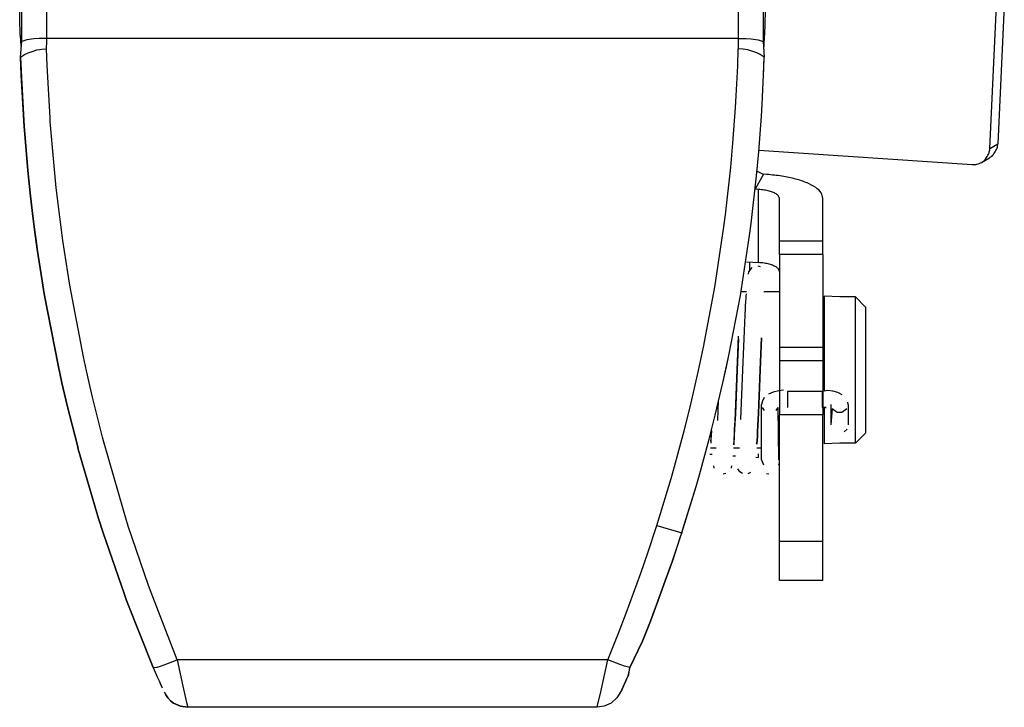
# Model space of a CAD drawing. Header units: millimetres. Extents: x -910 to -407, y -230 to 330.
# Tile 3 of 22: x -659 to -602, y -230 to -190. Entities that reach past the tile are written whole.
import ezdxf

# ---------------------------------------------------------------- set-up
doc = ezdxf.new("R2010")
doc.units = ezdxf.units.MM

# ---------------------------------------------------------------- blocks, each defined once
blk = doc.blocks.new('Torsicherung__84', base_point=(-658.918, -229.953))
at = {"color": 7, "linetype": 'Continuous'}
for p, q in [((-658.855, -191.579), (-658.822, -162.776)), ((-616.136, -162.777), (-616.103, -191.579)), ((-658.918, -192.484), (-658.855, -191.579)), ((-658.918, -192.484), (-658.855, -191.579)), ((-658.563, -191.49), (-658.855, -191.579)), ((-658.164, -191.439), (-658.563, -191.49)), ((-657.856, -191.419), (-658.164, -191.439)), ((-657.675, -191.412), (-657.856, -191.419)), ((-657.414, -191.409), (-657.675, -191.412)), ((-617.544, -191.409), (-657.414, -191.409)), ((-617.544, -191.409), (-617.284, -191.412)), ((-617.284, -191.412), (-617.102, -191.419)), ((-617.102, -191.419), (-616.795, -191.439)), ((-616.795, -191.439), (-616.396, -191.49)), ((-616.396, -191.49), (-616.103, -191.579)), ((-616.103, -191.579), (-616.04, -192.484)), ((-616.103, -191.579), (-616.04, -192.484)), ((-658.883, -193.5), (-658.918, -192.484)), ((-658.87, -193.655), (-658.918, -192.484)), ((-616.076, -193.5), (-616.04, -192.484)), ((-616.067, -193.146), (-616.04, -192.484)), ((-658.719, -196.485), (-658.883, -193.5)), ((-616.159, -195.213), (-616.076, -193.5)), ((-616.159, -195.213), (-616.076, -193.5)), ((-616.076, -193.5), (-616.067, -193.146)), ((-658.719, -196.485), (-658.87, -193.655)), ((-616.2, -195.895), (-616.159, -195.213)), ((-616.2, -195.895), (-616.159, -195.213)), ((-616.354, -197.947), (-616.2, -195.895)), ((-616.354, -197.947), (-616.2, -195.895)), ((-658.703, -196.698), (-658.719, -196.485)), ((-658.703, -196.698), (-658.719, -196.485)), ((-658.506, -199.027), (-658.703, -196.698)), ((-658.506, -199.027), (-658.703, -196.698)), ((-616.481, -199.32), (-616.354, -197.947)), ((-616.481, -199.32), (-616.354, -197.947)), ((-658.352, -200.505), (-658.506, -199.027)), ((-658.352, -200.505), (-658.506, -199.027)), ((-616.795, -202.075), (-616.481, -199.32)), ((-616.795, -202.075), (-616.481, -199.32)), ((-658.257, -201.322), (-658.352, -200.505)), ((-658.257, -201.322), (-658.352, -200.505)), ((-658.118, -202.421), (-658.257, -201.322)), ((-658.118, -202.421), (-658.257, -201.322)), ((-616.886, -202.765), (-616.795, -202.075)), ((-616.886, -202.765), (-616.795, -202.075)), ((-657.963, -203.547), (-658.118, -202.421)), ((-658.023, -203.078), (-658.118, -202.421)), ((-657.963, -203.547), (-658.023, -203.078)), ((-617.417, -206.223), (-616.886, -202.765)), ((-617.417, -206.223), (-616.886, -202.765)), ((-657.684, -205.37), (-657.963, -203.547)), ((-657.684, -205.37), (-657.963, -203.547)), ((-657.559, -206.118), (-657.684, -205.37)), ((-657.559, -206.118), (-657.684, -205.37)), ((-656.764, -210.235), (-657.559, -206.118)), ((-656.764, -210.235), (-657.559, -206.118)), ((-618.077, -209.681), (-617.417, -206.223)), ((-618.077, -209.681), (-617.417, -206.223)), ((-618.42, -211.255), (-618.077, -209.681)), ((-618.221, -210.336), (-618.077, -209.681)), ((-656.539, -211.255), (-656.764, -210.235)), ((-656.539, -211.255), (-656.764, -210.235)), ((-618.42, -211.255), (-618.221, -210.336)), ((-656.235, -212.556), (-656.539, -211.255)), ((-656.235, -212.556), (-656.539, -211.255)), ((-618.863, -213.125), (-618.42, -211.255)), ((-618.863, -213.125), (-618.42, -211.255)), ((-655.648, -214.866), (-656.235, -212.556)), ((-655.648, -214.866), (-656.235, -212.556)), ((-619.212, -214.497), (-618.863, -213.125)), ((-619.212, -214.497), (-618.863, -213.125)), ((-619.775, -216.548), (-619.212, -214.497)), ((-619.775, -216.548), (-619.212, -214.497)), ((-655.592, -215.075), (-655.648, -214.866)), ((-655.592, -215.075), (-655.648, -214.866)), ((-654.427, -219.068), (-655.592, -215.075)), ((-654.427, -219.068), (-655.592, -215.075)), ((-619.972, -217.229), (-619.775, -216.548)), ((-619.972, -217.229), (-619.775, -216.548)), ((-620.799, -219.905), (-619.972, -217.229)), ((-620.755, -219.747), (-619.972, -217.229)), ((-654.159, -219.905), (-654.427, -219.068)), ((-654.159, -219.905), (-654.427, -219.068)), ((-652.95, -223.402), (-654.159, -219.905)), ((-652.95, -223.402), (-654.159, -219.905)), ((-621.335, -221.506), (-620.799, -219.905)), ((-620.88, -220.125), (-621.335, -221.506)), ((-620.799, -219.905), (-620.88, -220.125)), ((-621.745, -222.674), (-621.335, -221.506)), ((-621.335, -221.506), (-621.745, -222.674)), ((-622.169, -223.837), (-621.745, -222.674)), ((-621.745, -222.674), (-622.169, -223.837)), ((-652.805, -223.795), (-652.95, -223.402)), ((-652.805, -223.795), (-652.95, -223.402)), ((-651.273, -227.661), (-652.805, -223.795)), ((-651.273, -227.661), (-652.805, -223.795)), ((-622.608, -224.994), (-622.169, -223.837)), ((-622.169, -223.837), (-622.608, -224.994)), ((-623.061, -226.143), (-622.608, -224.994)), ((-622.608, -224.994), (-623.061, -226.143)), ((-623.789, -227.665), (-623.061, -226.143)), ((-623.061, -226.143), (-623.789, -227.665)), ((-651.273, -227.661), (-651.045, -228.196)), ((-651.273, -227.661), (-651.045, -228.196)), ((-651.045, -228.196), (-650.939, -228.436)), ((-651.045, -228.196), (-650.939, -228.436)), ((-624.019, -228.436), (-623.858, -228.068)), ((-623.923, -228.205), (-624.019, -228.436)), ((-623.789, -227.665), (-623.923, -228.205)), ((-623.858, -228.068), (-623.789, -227.665)), ((-650.939, -228.436), (-650.765, -228.822)), ((-650.939, -228.436), (-650.832, -228.67)), ((-650.832, -228.67), (-650.765, -228.822)), ((-624.255, -228.952), (-624.019, -228.436)), ((-624.129, -228.669), (-624.255, -228.952)), ((-624.019, -228.436), (-624.129, -228.669)), ((-650.425, -229.414), (-650.551, -229.239)), ((-650.551, -229.239), (-650.425, -229.414)), ((-624.255, -228.952), (-624.533, -229.414)), ((-624.335, -229.09), (-624.533, -229.414)), ((-650.272, -229.572), (-650.425, -229.414)), ((-650.425, -229.414), (-650.272, -229.572)), ((-650.095, -229.708), (-650.272, -229.572)), ((-650.272, -229.572), (-650.095, -229.708)), ((-649.693, -229.893), (-650.095, -229.708)), ((-650.095, -229.708), (-649.693, -229.893)), ((-649.274, -229.953), (-649.693, -229.893)), ((-649.693, -229.893), (-649.274, -229.953)), ((-625.265, -229.893), (-625.684, -229.953)), ((-625.265, -229.893), (-625.684, -229.953)), ((-624.864, -229.708), (-625.265, -229.893)), ((-624.864, -229.708), (-625.265, -229.893)), ((-624.533, -229.414), (-624.864, -229.708)), ((-624.533, -229.414), (-624.864, -229.708)), ((-625.684, -229.953), (-649.274, -229.953))]:
    blk.add_line(p, q, dxfattribs=at)
at = {"color": 1, "linetype": 'Continuous'}
for p, q in [((-657.414, -191.409), (-657.414, -162.768)), ((-617.544, -162.768), (-617.544, -191.409)), ((-657.419, -191.999), (-657.416, -191.582)), ((-657.416, -191.582), (-657.414, -191.409)), ((-617.544, -191.409), (-617.542, -191.709)), ((-617.542, -191.709), (-617.54, -191.999)), ((-658.918, -192.484), (-658.687, -192.338)), ((-658.687, -192.338), (-658.493, -192.245)), ((-658.493, -192.245), (-658.251, -192.151)), ((-658.251, -192.151), (-657.978, -192.072)), ((-657.978, -192.072), (-657.837, -192.042)), ((-657.837, -192.042), (-657.695, -192.019)), ((-657.695, -192.019), (-657.419, -191.999)), ((-657.385, -192.975), (-657.419, -191.999)), ((-617.573, -192.977), (-617.54, -191.999)), ((-617.263, -192.019), (-617.54, -191.999)), ((-617.121, -192.042), (-617.263, -192.019)), ((-616.98, -192.072), (-617.121, -192.042)), ((-616.708, -192.151), (-616.98, -192.072)), ((-616.466, -192.245), (-616.708, -192.151)), ((-616.271, -192.338), (-616.466, -192.245)), ((-616.04, -192.484), (-616.271, -192.338)), ((-657.223, -195.987), (-657.385, -192.975)), ((-617.656, -194.707), (-617.573, -192.977)), ((-617.697, -195.39), (-617.656, -194.707)), ((-617.848, -197.445), (-617.697, -195.39)), ((-657.208, -196.197), (-657.223, -195.987)), ((-657.014, -198.528), (-657.208, -196.197)), ((-617.973, -198.82), (-617.848, -197.445)), ((-656.861, -200.022), (-657.014, -198.528)), ((-618.282, -201.58), (-617.973, -198.82)), ((-656.664, -201.682), (-656.861, -200.022)), ((-656.479, -203.054), (-656.664, -201.682)), ((-618.371, -202.271), (-618.282, -201.58)), ((-618.894, -205.735), (-618.371, -202.271)), ((-656.203, -204.887), (-656.479, -203.054)), ((-656.082, -205.626), (-656.203, -204.887)), ((-655.299, -209.754), (-656.082, -205.626)), ((-619.544, -209.199), (-618.894, -205.735)), ((-619.833, -210.553), (-619.544, -209.199)), ((-655.126, -210.555), (-655.299, -209.754)), ((-654.778, -212.077), (-655.126, -210.555)), ((-620.318, -212.649), (-619.833, -210.553)), ((-654.2, -214.39), (-654.778, -212.077)), ((-620.663, -214.023), (-620.318, -212.649)), ((-621.216, -216.077), (-620.663, -214.023)), ((-654.146, -214.597), (-654.2, -214.39)), ((-652.996, -218.602), (-654.146, -214.597)), ((-621.411, -216.76), (-621.216, -216.077)), ((-622.237, -219.478), (-621.411, -216.76)), ((-652.71, -219.512), (-652.996, -218.602)), ((-651.542, -222.943), (-652.71, -219.512)), ((-622.753, -221.045), (-622.237, -219.478)), ((-622.237, -219.478), (-620.799, -219.905)), ((-623.157, -222.215), (-622.753, -221.045)), ((-623.575, -223.379), (-623.157, -222.215)), ((-651.4, -223.333), (-651.542, -222.943)), ((-649.89, -227.21), (-651.4, -223.333)), ((-624.007, -224.537), (-623.575, -223.379)), ((-624.453, -225.687), (-624.007, -224.537)), ((-625.068, -227.21), (-624.453, -225.687)), ((-651.273, -227.661), (-651.04, -227.633)), ((-651.04, -227.633), (-650.86, -227.578)), ((-650.86, -227.578), (-650.641, -227.503)), ((-650.641, -227.503), (-650.395, -227.412)), ((-650.395, -227.412), (-649.89, -227.21)), ((-625.068, -227.21), (-649.89, -227.21)), ((-649.89, -227.21), (-649.561, -228.736)), ((-625.239, -228.011), (-625.068, -227.21)), ((-624.564, -227.412), (-625.068, -227.21)), ((-624.318, -227.503), (-624.564, -227.412)), ((-624.098, -227.579), (-624.318, -227.503)), ((-623.789, -227.665), (-624.098, -227.579)), ((-625.491, -229.153), (-625.239, -228.011)), ((-649.561, -228.736), (-649.389, -229.496)), ((-625.63, -229.752), (-625.491, -229.153)), ((-649.389, -229.496), (-649.329, -229.752)), ((-649.329, -229.752), (-649.274, -229.953)), ((-625.684, -229.953), (-625.63, -229.752))]:
    blk.add_line(p, q, dxfattribs=at)
blk = doc.blocks.new('Torsicherung_EZ_kpl__89', base_point=(-658.918, -229.953))
blk.add_blockref('Torsicherung__84', (-658.918, -229.953))
blk = doc.blocks.new('Klaue__90', base_point=(-658.973, -191.88))
at = {"color": 7, "linetype": 'Continuous'}
for p, q in [((-658.961, -190.266), (-658.973, -189.451)), ((-658.961, -190.266), (-658.973, -189.451)), ((-615.985, -189.45), (-615.99, -189.831)), ((-615.985, -189.45), (-615.99, -189.831)), ((-615.99, -189.831), (-616.021, -191.226)), ((-615.99, -189.831), (-616.021, -191.226)), ((-658.938, -191.226), (-658.961, -190.266)), ((-658.938, -191.226), (-658.915, -191.852)), ((-616.043, -191.88), (-616.021, -191.226))]:
    blk.add_line(p, q, dxfattribs=at)
blk = doc.blocks.new('Flachkopfschraube__91', base_point=(-612.579, -214.761))
at = {"color": 7, "linetype": 'Continuous'}
for p, q in [((-612.579, -206.261), (-612.579, -209.166)), ((-611.679, -206.3), (-612.579, -206.261)), ((-610.779, -206.3), (-611.679, -206.3)), ((-610.779, -206.3), (-611.679, -206.3)), ((-610.779, -214.74), (-610.779, -206.3)), ((-610.179, -206.905), (-610.779, -206.3)), ((-610.779, -206.3), (-610.179, -206.905)), ((-610.179, -214.135), (-610.179, -206.905)), ((-612.579, -209.166), (-612.579, -211.303)), ((-612.579, -211.303), (-612.579, -211.681)), ((-612.579, -212.649), (-612.579, -214.761)), ((-610.179, -214.135), (-610.779, -214.74)), ((-611.679, -214.74), (-612.579, -214.761)), ((-610.779, -214.74), (-611.679, -214.74))]:
    blk.add_line(p, q, dxfattribs=at)
blk = doc.blocks.new('Torsionsfeder__92', base_point=(-619.12, -215.986))
at = {"color": 7, "linetype": 'Continuous'}
for p, q in [((-616.954, -204.994), (-616.922, -204.853)), ((-616.922, -204.853), (-616.738, -204.613)), ((-616.408, -204.514), (-616.275, -204.541)), ((-617.113, -206.827), (-617.097, -206.543)), ((-617.097, -206.543), (-617.089, -206.401)), ((-617.089, -206.401), (-617.081, -206.263)), ((-617.081, -206.263), (-617.072, -206.131)), ((-617.137, -207.317), (-617.121, -206.997)), ((-617.121, -206.997), (-617.113, -206.827)), ((-617.16, -207.816), (-617.137, -207.317)), ((-617.271, -210.511), (-617.16, -207.816)), ((-617.604, -210.511), (-617.529, -208.562)), ((-616.271, -210.511), (-616.2, -208.67)), ((-617.725, -213.439), (-617.604, -210.511)), ((-617.385, -213.366), (-617.271, -210.511)), ((-616.372, -212.993), (-616.271, -210.511)), ((-615.206, -211.713), (-615.528, -211.792)), ((-614.936, -211.683), (-615.206, -211.713)), ((-612.698, -211.759), (-614.698, -211.759)), ((-612.079, -211.733), (-612.366, -211.691)), ((-611.801, -211.816), (-612.079, -211.733)), ((-618.721, -213.426), (-618.672, -212.277)), ((-615.528, -211.792), (-615.789, -211.905)), ((-611.544, -211.941), (-611.801, -211.816)), ((-616.169, -212.372), (-616.198, -212.508)), ((-616.198, -215.693), (-616.198, -212.508)), ((-615.198, -215.693), (-615.233, -212.681)), ((-612.698, -212.671), (-612.475, -212.681)), ((-612.124, -212.755), (-612.198, -213.681)), ((-611.198, -212.508), (-611.227, -212.367)), ((-611.198, -212.508), (-611.198, -213.681)), ((-617.75, -213.946), (-617.725, -213.439)), ((-616.405, -213.721), (-616.372, -212.993)), ((-619.094, -214.16), (-619.086, -214)), ((-617.766, -214.264), (-617.75, -213.946)), ((-616.422, -214.054), (-616.405, -213.721)), ((-611.267, -213.919), (-611.441, -214.085)), ((-619.12, -214.621), (-619.111, -214.463)), ((-619.111, -214.463), (-619.094, -214.16)), ((-617.799, -214.826), (-617.784, -214.574)), ((-617.784, -214.574), (-617.776, -214.43)), ((-617.776, -214.43), (-617.766, -214.264)), ((-616.463, -214.783), (-616.448, -214.527)), ((-616.448, -214.527), (-616.439, -214.365)), ((-616.439, -214.365), (-616.422, -214.054)), ((-616.198, -215.693), (-616.09, -215.986))]:
    blk.add_line(p, q, dxfattribs=at)
at = {"color": 1, "linetype": 'Continuous'}
for p, q in [((-614.698, -211.759), (-614.698, -212.671)), ((-612.698, -211.759), (-612.698, -212.671)), ((-616.163, -212.681), (-616.052, -212.841)), ((-615.345, -212.841), (-615.233, -212.681)), ((-611.827, -212.963), (-612.124, -212.755)), ((-611.273, -212.755), (-611.569, -212.963)), ((-611.569, -212.963), (-611.827, -212.963))]:
    blk.add_line(p, q, dxfattribs=at)
blk = doc.blocks.new('Sicherungshaken__93', base_point=(-619.171, -222.649))
at = {"color": 7, "linetype": 'Continuous'}
for p, q in [((-603.033, -197.755), (-602.649, -189.511)), ((-602.199, -189.511), (-602.57, -197.484)), ((-616.346, -197.84), (-604.061, -198.679)), ((-603.509, -198.55), (-603.046, -198.279)), ((-615.895, -199.247), (-616.091, -199.233)), ((-616.372, -200.11), (-616.568, -200.096)), ((-615.158, -203.089), (-615.158, -200.627)), ((-612.658, -203.089), (-612.658, -200.627)), ((-615.158, -203.862), (-615.158, -203.089)), ((-612.658, -203.862), (-612.658, -203.089)), ((-617.059, -204.275), (-616.372, -204.322)), ((-616.876, -204.764), (-616.876, -204.288)), ((-615.158, -203.862), (-615.158, -209.216)), ((-612.658, -203.862), (-612.658, -209.216)), ((-615.158, -209.216), (-615.158, -209.989)), ((-612.658, -209.216), (-612.658, -209.989)), ((-615.158, -209.989), (-615.158, -211.708)), ((-612.658, -209.989), (-612.658, -211.677)), ((-615.158, -211.708), (-615.158, -213.107)), ((-612.658, -211.677), (-612.658, -213.107)), ((-615.158, -220.403), (-615.158, -213.107)), ((-612.658, -220.403), (-612.658, -213.107)), ((-619.171, -215.365), (-619.037, -215.374)), ((-617.846, -215.456), (-617.695, -215.466)), ((-616.521, -215.546), (-616.372, -215.556)), ((-615.158, -222.649), (-615.158, -220.403)), ((-612.658, -222.649), (-612.658, -220.403)), ((-612.658, -222.649), (-615.158, -222.649))]:
    blk.add_line(p, q, dxfattribs=at)
at = {"color": 1, "linetype": 'Continuous'}
for p, q in [((-603.033, -197.755), (-602.57, -197.484)), ((-616.091, -199.233), (-616.568, -200.096)), ((-616.372, -204.322), (-616.372, -200.11)), ((-612.658, -203.089), (-615.158, -203.089)), ((-612.658, -203.862), (-615.158, -203.862)), ((-612.658, -209.216), (-615.158, -209.216)), ((-612.658, -209.989), (-615.158, -209.989)), ((-612.658, -213.107), (-615.158, -213.107)), ((-616.372, -215.556), (-616.372, -215.354)), ((-612.658, -220.403), (-615.158, -220.403)), ((-612.658, -222.649), (-615.158, -222.649))]:
    blk.add_line(p, q, dxfattribs=at)
at = {"color": 7, "linetype": 'Continuous'}
for points, knots in [([(-603.046, -198.279), (-602.997, -198.25), (-602.882, -198.181), (-602.752, -197.979), (-602.604, -197.756), (-602.581, -197.568), (-602.57, -197.484)], [0, 0, 0, 0, 0.1689248, 0.3991502, 0.7084165, 0.9597237, 0.9597237, 0.9597237, 0.9597237]), ([(-603.509, -198.55), (-603.46, -198.521), (-603.345, -198.452), (-603.215, -198.25), (-603.067, -198.027), (-603.043, -197.839), (-603.033, -197.755)], [0, 0, 0, 0, 0.1689265, 0.3991545, 0.708424, 0.9597338, 0.9597338, 0.9597338, 0.9597338]), ([(-604.061, -198.679), (-603.964, -198.679), (-603.77, -198.677), (-603.596, -198.593), (-603.509, -198.55)], [0, 0, 0, 0, 0.2868816, 0.5726618, 0.5726618, 0.5726618, 0.5726618]), ([(-616.438, -199.073), (-616.431, -199.076), (-616.373, -199.103), (-616.264, -199.153), (-616.156, -199.203), (-616.098, -199.23), (-616.091, -199.233)], [0, 0, 0, 0, 0.0239062, 0.1912498, 0.3585935, 0.3824997, 0.3824997, 0.3824997, 0.3824997]), ([(-612.658, -200.627), (-612.683, -200.515), (-612.741, -200.259), (-613.105, -199.961), (-613.603, -199.7), (-614.264, -199.487), (-615.042, -199.325), (-615.602, -199.274), (-615.895, -199.247)], [0, 0, 0, 0, 0.337158, 0.770942, 1.338125, 2.035651, 2.840946, 3.720689, 3.720689, 3.720689, 3.720689]), ([(-615.158, -200.627), (-615.17, -200.597), (-615.205, -200.509), (-615.311, -200.375), (-615.515, -200.282), (-615.759, -200.199), (-616.052, -200.139), (-616.262, -200.12), (-616.372, -200.11)], [0, 0, 0, 0, 0.097981, 0.283222, 0.495916, 0.757488, 1.059474, 1.389377, 1.389377, 1.389377, 1.389377]), ([(-615.158, -204.84), (-615.17, -204.81), (-615.205, -204.722), (-615.311, -204.587), (-615.515, -204.495), (-615.759, -204.412), (-616.052, -204.352), (-616.262, -204.333), (-616.372, -204.322)], [0, 0, 0, 0, 0.097981, 0.283222, 0.495916, 0.757488, 1.059474, 1.389377, 1.389377, 1.389377, 1.389377])]:
    blk.add_open_spline(points, degree=3, knots=knots, dxfattribs=at)
blk.add_open_spline([(-615.158, -216.074), (-615.166, -216.048), (-615.182, -215.997), (-615.198, -215.946), (-615.206, -215.921)], degree=3, dxfattribs=at)
blk = doc.blocks.new('Huelse__94', base_point=(-619.145, -215.011))
at = {"color": 7, "linetype": 'Continuous'}
for p, q in [((-617.064, -206.011), (-617.385, -206.011)), ((-615.158, -206.011), (-616.071, -206.011)), ((-618.804, -215.011), (-619.145, -215.011)), ((-617.471, -215.011), (-617.811, -215.011)), ((-616.198, -215.011), (-616.478, -215.011))]:
    blk.add_line(p, q, dxfattribs=at)
blk = doc.blocks.new('Sicherungshaken__95', base_point=(-619.171, -222.649))
for name, p in [('Sicherungshaken__93', (-619.171, -222.649)), ('Huelse__94', (-619.145, -215.011))]:
    blk.add_blockref(name, p)
blk = doc.blocks.new('2_Sicherung__96', base_point=(-658.973, -222.649))
for name, p in [('Klaue__90', (-658.973, -191.88)), ('Sicherungshaken__95', (-619.171, -222.649)), ('Torsionsfeder__92', (-619.12, -215.986)), ('Flachkopfschraube__91', (-612.579, -214.761))]:
    blk.add_blockref(name, p)
blk = doc.blocks.new('Linsengehaeuse_kpl___97', base_point=(-816.578, -229.953))
for name, p in [('Torsicherung_EZ_kpl__89', (-658.918, -229.953)), ('2_Sicherung__96', (-658.973, -222.649))]:
    blk.add_blockref(name, p)
blk = doc.blocks.new('Torsicherung__101', base_point=(-658.918, -229.953))
at = {"color": 7, "linetype": 'Continuous'}
for p, q in [((-658.855, -191.579), (-658.822, -162.776)), ((-616.136, -162.777), (-616.103, -191.579)), ((-658.918, -192.484), (-658.855, -191.579)), ((-658.918, -192.484), (-658.855, -191.579)), ((-658.563, -191.49), (-658.855, -191.579)), ((-658.164, -191.439), (-658.563, -191.49)), ((-657.856, -191.419), (-658.164, -191.439)), ((-657.675, -191.412), (-657.856, -191.419)), ((-657.414, -191.409), (-657.675, -191.412)), ((-617.544, -191.409), (-657.414, -191.409)), ((-617.544, -191.409), (-617.284, -191.412)), ((-617.284, -191.412), (-617.102, -191.419)), ((-617.102, -191.419), (-616.795, -191.439)), ((-616.795, -191.439), (-616.396, -191.49)), ((-616.396, -191.49), (-616.103, -191.579)), ((-616.103, -191.579), (-616.04, -192.484)), ((-616.103, -191.579), (-616.04, -192.484)), ((-658.883, -193.5), (-658.918, -192.484)), ((-658.918, -192.484), (-658.87, -193.655)), ((-616.076, -193.5), (-616.04, -192.484)), ((-616.067, -193.146), (-616.04, -192.484)), ((-658.719, -196.485), (-658.883, -193.5)), ((-616.159, -195.213), (-616.076, -193.5)), ((-616.159, -195.213), (-616.076, -193.5)), ((-616.076, -193.5), (-616.067, -193.146)), ((-658.87, -193.655), (-658.719, -196.485)), ((-616.2, -195.895), (-616.159, -195.213)), ((-616.2, -195.895), (-616.159, -195.213)), ((-616.354, -197.947), (-616.2, -195.895)), ((-616.354, -197.947), (-616.2, -195.895)), ((-658.703, -196.698), (-658.719, -196.485)), ((-658.719, -196.485), (-658.703, -196.698)), ((-658.506, -199.027), (-658.703, -196.698)), ((-658.703, -196.698), (-658.506, -199.027)), ((-616.481, -199.32), (-616.354, -197.947)), ((-616.481, -199.32), (-616.354, -197.947)), ((-658.352, -200.505), (-658.506, -199.027)), ((-658.506, -199.027), (-658.352, -200.505)), ((-616.795, -202.075), (-616.481, -199.32)), ((-616.795, -202.075), (-616.481, -199.32)), ((-658.257, -201.322), (-658.352, -200.505)), ((-658.352, -200.505), (-658.257, -201.322)), ((-658.118, -202.421), (-658.257, -201.322)), ((-658.257, -201.322), (-658.118, -202.421)), ((-616.886, -202.765), (-616.795, -202.075)), ((-616.886, -202.765), (-616.795, -202.075)), ((-657.963, -203.547), (-658.118, -202.421)), ((-658.118, -202.421), (-658.023, -203.079)), ((-658.023, -203.079), (-657.963, -203.547)), ((-617.417, -206.223), (-616.886, -202.765)), ((-617.417, -206.223), (-616.886, -202.765)), ((-657.684, -205.37), (-657.963, -203.547)), ((-657.963, -203.547), (-657.684, -205.37)), ((-657.559, -206.118), (-657.684, -205.37)), ((-657.684, -205.37), (-657.559, -206.118)), ((-656.764, -210.235), (-657.559, -206.118)), ((-657.559, -206.118), (-656.764, -210.235)), ((-618.077, -209.681), (-617.417, -206.223)), ((-618.077, -209.681), (-617.417, -206.223)), ((-618.42, -211.255), (-618.077, -209.681)), ((-618.221, -210.336), (-618.077, -209.681)), ((-656.539, -211.255), (-656.764, -210.235)), ((-656.764, -210.235), (-656.539, -211.255)), ((-618.42, -211.255), (-618.221, -210.336)), ((-656.235, -212.556), (-656.539, -211.255)), ((-656.539, -211.255), (-656.235, -212.556)), ((-618.863, -213.125), (-618.42, -211.255)), ((-618.863, -213.125), (-618.42, -211.255)), ((-655.648, -214.866), (-656.235, -212.556)), ((-656.235, -212.556), (-655.648, -214.866)), ((-619.212, -214.497), (-618.863, -213.125)), ((-619.212, -214.497), (-618.863, -213.125)), ((-619.775, -216.548), (-619.212, -214.497)), ((-619.775, -216.548), (-619.212, -214.497)), ((-655.592, -215.075), (-655.648, -214.866)), ((-655.648, -214.866), (-655.592, -215.075)), ((-654.427, -219.068), (-655.592, -215.075)), ((-655.592, -215.075), (-654.427, -219.068)), ((-619.972, -217.229), (-619.775, -216.548)), ((-619.972, -217.229), (-619.775, -216.548)), ((-620.799, -219.905), (-619.972, -217.229)), ((-620.755, -219.747), (-619.972, -217.229)), ((-654.159, -219.905), (-654.427, -219.068)), ((-654.427, -219.068), (-654.159, -219.905)), ((-652.95, -223.402), (-654.159, -219.905)), ((-654.159, -219.905), (-652.95, -223.402)), ((-621.335, -221.506), (-620.799, -219.905)), ((-620.88, -220.125), (-621.335, -221.506)), ((-620.799, -219.905), (-620.88, -220.125)), ((-621.745, -222.674), (-621.335, -221.506)), ((-621.335, -221.506), (-621.745, -222.674)), ((-622.169, -223.837), (-621.745, -222.674)), ((-621.745, -222.674), (-622.169, -223.837)), ((-652.805, -223.795), (-652.95, -223.402)), ((-652.95, -223.402), (-652.805, -223.795)), ((-651.273, -227.661), (-652.805, -223.795)), ((-652.805, -223.795), (-651.273, -227.661)), ((-622.608, -224.994), (-622.169, -223.837)), ((-622.169, -223.837), (-622.608, -224.994)), ((-623.061, -226.143), (-622.608, -224.994)), ((-622.608, -224.994), (-623.061, -226.143)), ((-623.789, -227.665), (-623.061, -226.143)), ((-623.061, -226.143), (-623.789, -227.665)), ((-651.273, -227.661), (-651.045, -228.196)), ((-651.273, -227.661), (-651.045, -228.196)), ((-651.045, -228.196), (-650.939, -228.436)), ((-651.045, -228.196), (-650.939, -228.436)), ((-624.019, -228.436), (-623.858, -228.068)), ((-623.923, -228.205), (-624.019, -228.436)), ((-623.789, -227.665), (-623.923, -228.205)), ((-623.858, -228.068), (-623.789, -227.665)), ((-650.939, -228.436), (-650.765, -228.822)), ((-650.939, -228.436), (-650.832, -228.67)), ((-650.832, -228.67), (-650.765, -228.822)), ((-624.255, -228.952), (-624.019, -228.436)), ((-624.129, -228.669), (-624.255, -228.952)), ((-624.019, -228.436), (-624.129, -228.669)), ((-650.637, -229.076), (-650.551, -229.239)), ((-650.425, -229.414), (-650.551, -229.239)), ((-650.551, -229.239), (-650.425, -229.414)), ((-624.255, -228.952), (-624.533, -229.414)), ((-624.335, -229.09), (-624.533, -229.414)), ((-650.272, -229.572), (-650.425, -229.414)), ((-650.425, -229.414), (-650.272, -229.572)), ((-650.095, -229.708), (-650.272, -229.572)), ((-650.272, -229.572), (-650.095, -229.708)), ((-649.693, -229.893), (-650.095, -229.708)), ((-650.095, -229.708), (-649.693, -229.893)), ((-649.274, -229.953), (-649.693, -229.893)), ((-649.693, -229.893), (-649.274, -229.953)), ((-625.265, -229.893), (-625.684, -229.953)), ((-625.265, -229.893), (-625.684, -229.953)), ((-624.864, -229.708), (-625.265, -229.893)), ((-624.864, -229.708), (-625.265, -229.893)), ((-624.533, -229.414), (-624.864, -229.708)), ((-624.533, -229.414), (-624.864, -229.708)), ((-625.684, -229.953), (-649.274, -229.953))]:
    blk.add_line(p, q, dxfattribs=at)
at = {"color": 1, "linetype": 'Continuous'}
for p, q in [((-657.414, -191.409), (-657.414, -162.768)), ((-617.544, -162.768), (-617.544, -191.409)), ((-657.419, -191.999), (-657.416, -191.582)), ((-657.416, -191.582), (-657.414, -191.409)), ((-617.544, -191.409), (-617.542, -191.709)), ((-617.542, -191.709), (-617.54, -191.999)), ((-658.918, -192.484), (-658.687, -192.338)), ((-658.687, -192.338), (-658.493, -192.245)), ((-658.493, -192.245), (-658.251, -192.151)), ((-658.251, -192.151), (-657.978, -192.072)), ((-657.978, -192.072), (-657.837, -192.042)), ((-657.837, -192.042), (-657.695, -192.019)), ((-657.695, -192.019), (-657.419, -191.999)), ((-657.385, -192.975), (-657.419, -191.999)), ((-617.573, -192.977), (-617.54, -191.999)), ((-617.263, -192.019), (-617.54, -191.999)), ((-617.121, -192.042), (-617.263, -192.019)), ((-616.98, -192.072), (-617.121, -192.042)), ((-616.708, -192.151), (-616.98, -192.072)), ((-616.466, -192.245), (-616.708, -192.151)), ((-616.271, -192.338), (-616.466, -192.245)), ((-616.04, -192.484), (-616.271, -192.338)), ((-657.223, -195.987), (-657.385, -192.975)), ((-617.656, -194.707), (-617.573, -192.977)), ((-617.697, -195.39), (-617.656, -194.707)), ((-617.848, -197.445), (-617.697, -195.39)), ((-657.208, -196.197), (-657.223, -195.987)), ((-657.014, -198.528), (-657.208, -196.197)), ((-617.973, -198.82), (-617.848, -197.445)), ((-656.861, -200.022), (-657.014, -198.528)), ((-618.282, -201.58), (-617.973, -198.82)), ((-656.664, -201.682), (-656.861, -200.022)), ((-656.479, -203.054), (-656.664, -201.682)), ((-618.371, -202.271), (-618.282, -201.58)), ((-618.894, -205.735), (-618.371, -202.271)), ((-656.203, -204.887), (-656.479, -203.054)), ((-656.082, -205.626), (-656.203, -204.887)), ((-655.299, -209.754), (-656.082, -205.626)), ((-619.544, -209.199), (-618.894, -205.735)), ((-619.833, -210.553), (-619.544, -209.199)), ((-655.126, -210.555), (-655.299, -209.754)), ((-654.778, -212.077), (-655.126, -210.555)), ((-620.318, -212.649), (-619.833, -210.553)), ((-654.2, -214.39), (-654.778, -212.077)), ((-620.663, -214.023), (-620.318, -212.649)), ((-621.216, -216.077), (-620.663, -214.023)), ((-654.146, -214.597), (-654.2, -214.39)), ((-652.996, -218.602), (-654.146, -214.597)), ((-621.411, -216.76), (-621.216, -216.077)), ((-622.237, -219.478), (-621.411, -216.76)), ((-652.71, -219.512), (-652.996, -218.602)), ((-651.542, -222.943), (-652.71, -219.512)), ((-622.753, -221.045), (-622.237, -219.478)), ((-622.237, -219.478), (-620.799, -219.905)), ((-623.157, -222.215), (-622.753, -221.045)), ((-623.575, -223.379), (-623.157, -222.215)), ((-651.4, -223.333), (-651.542, -222.943)), ((-649.89, -227.21), (-651.4, -223.333)), ((-624.007, -224.537), (-623.575, -223.379)), ((-624.453, -225.687), (-624.007, -224.537)), ((-625.068, -227.21), (-624.453, -225.687)), ((-651.273, -227.661), (-651.04, -227.633)), ((-651.04, -227.633), (-650.86, -227.578)), ((-650.86, -227.578), (-650.641, -227.503)), ((-650.641, -227.503), (-650.395, -227.412)), ((-650.395, -227.412), (-649.89, -227.21)), ((-625.068, -227.21), (-649.89, -227.21)), ((-649.89, -227.21), (-649.561, -228.736)), ((-625.239, -228.011), (-625.068, -227.21)), ((-624.564, -227.412), (-625.068, -227.21)), ((-624.318, -227.503), (-624.564, -227.412)), ((-624.098, -227.579), (-624.318, -227.503)), ((-623.789, -227.665), (-624.098, -227.579)), ((-625.491, -229.153), (-625.239, -228.011)), ((-649.561, -228.736), (-649.389, -229.496)), ((-625.63, -229.752), (-625.491, -229.153)), ((-649.389, -229.496), (-649.329, -229.752)), ((-649.329, -229.752), (-649.274, -229.953)), ((-625.684, -229.953), (-625.63, -229.752))]:
    blk.add_line(p, q, dxfattribs=at)
blk = doc.blocks.new('Torsicherung_EZ_kpl__107', base_point=(-658.918, -229.953))
blk.add_blockref('Torsicherung__101', (-658.918, -229.953))
blk = doc.blocks.new('Klaue__108', base_point=(-658.973, -191.88))
at = {"color": 7, "linetype": 'Continuous'}
for p, q in [((-658.961, -190.266), (-658.973, -189.451)), ((-658.961, -190.266), (-658.973, -189.451)), ((-615.985, -189.45), (-615.99, -189.831)), ((-615.985, -189.45), (-615.99, -189.831)), ((-615.99, -189.831), (-616.021, -191.226)), ((-615.99, -189.831), (-616.021, -191.226)), ((-658.938, -191.226), (-658.961, -190.266)), ((-658.938, -191.226), (-658.915, -191.852)), ((-616.043, -191.88), (-616.021, -191.226))]:
    blk.add_line(p, q, dxfattribs=at)
blk = doc.blocks.new('Torsionsfeder__109', base_point=(-619.127, -216.511))
at = {"color": 7, "linetype": 'Continuous'}
for p, q in [((-616.408, -204.514), (-616.275, -204.541)), ((-617.113, -206.827), (-617.097, -206.543)), ((-617.097, -206.543), (-617.089, -206.401)), ((-617.089, -206.401), (-617.081, -206.263)), ((-617.081, -206.263), (-617.072, -206.131)), ((-617.137, -207.317), (-617.121, -206.997)), ((-617.121, -206.997), (-617.113, -206.827)), ((-617.16, -207.816), (-617.137, -207.317)), ((-617.271, -210.511), (-617.16, -207.816)), ((-617.535, -208.727), (-617.604, -210.511)), ((-616.2, -208.67), (-616.271, -210.511)), ((-617.604, -210.511), (-617.708, -213.056)), ((-617.385, -213.366), (-617.271, -210.511)), ((-616.271, -210.511), (-616.372, -212.993)), ((-615.206, -211.713), (-615.528, -211.792)), ((-614.936, -211.683), (-615.206, -211.713)), ((-612.698, -211.759), (-614.698, -211.759)), ((-612.366, -211.691), (-612.698, -211.759)), ((-612.079, -211.733), (-612.366, -211.691)), ((-611.801, -211.816), (-612.079, -211.733)), ((-618.721, -213.426), (-618.672, -212.277)), ((-616.038, -212.103), (-616.162, -212.345)), ((-615.528, -211.792), (-615.789, -211.905)), ((-611.544, -211.941), (-611.801, -211.816)), ((-616.162, -212.345), (-616.198, -212.508)), ((-616.198, -215.693), (-616.198, -212.508)), ((-615.198, -215.693), (-615.233, -212.681)), ((-612.475, -212.681), (-612.698, -212.671)), ((-612.198, -212.508), (-612.198, -213.681)), ((-611.198, -212.508), (-611.227, -212.367)), ((-611.198, -212.508), (-611.198, -213.681)), ((-617.708, -213.056), (-617.733, -213.605)), ((-616.372, -212.993), (-616.405, -213.721)), ((-619.086, -214), (-619.103, -214.315)), ((-617.751, -213.96), (-617.767, -214.279)), ((-617.733, -213.605), (-617.751, -213.96)), ((-616.405, -213.721), (-616.422, -214.054)), ((-611.267, -213.919), (-611.441, -214.085)), ((-619.112, -214.479), (-619.127, -214.739)), ((-619.103, -214.315), (-619.112, -214.479)), ((-617.776, -214.43), (-617.791, -214.695)), ((-617.767, -214.279), (-617.776, -214.43)), ((-616.448, -214.527), (-616.463, -214.783)), ((-616.439, -214.365), (-616.448, -214.527)), ((-616.422, -214.054), (-616.439, -214.365)), ((-617.791, -214.695), (-617.799, -214.826)), ((-616.198, -215.693), (-616.09, -215.986)), ((-618.922, -216.169), (-618.954, -216.029)), ((-617.921, -216.032), (-617.953, -216.17)), ((-617.445, -216.377), (-617.568, -216.211)), ((-618.25, -216.475), (-618.408, -216.509)), ((-617.291, -216.475), (-617.445, -216.377)), ((-616.826, -216.428), (-616.994, -216.497)), ((-615.771, -216.511), (-615.911, -216.489))]:
    blk.add_line(p, q, dxfattribs=at)
at = {"color": 1, "linetype": 'Continuous'}
for p, q in [((-614.698, -211.759), (-614.698, -212.671)), ((-612.698, -211.759), (-612.698, -212.671)), ((-616.163, -212.681), (-616.052, -212.841)), ((-615.345, -212.841), (-615.233, -212.681)), ((-611.827, -212.963), (-612.124, -212.755)), ((-611.273, -212.755), (-611.569, -212.963)), ((-611.569, -212.963), (-611.827, -212.963))]:
    blk.add_line(p, q, dxfattribs=at)
blk = doc.blocks.new('Sicherungshaken__110', base_point=(-619.171, -222.649))
at = {"color": 7, "linetype": 'Continuous'}
for p, q in [((-603.033, -197.755), (-602.649, -189.511)), ((-602.199, -189.511), (-602.57, -197.484)), ((-616.346, -197.84), (-604.061, -198.679)), ((-603.509, -198.55), (-603.046, -198.279)), ((-615.895, -199.247), (-616.091, -199.233)), ((-616.372, -200.11), (-616.568, -200.096)), ((-615.158, -203.089), (-615.158, -200.627)), ((-612.658, -203.089), (-612.658, -200.627)), ((-615.158, -203.862), (-615.158, -203.089)), ((-612.658, -203.862), (-612.658, -203.089)), ((-617.059, -204.275), (-616.372, -204.322)), ((-616.876, -204.764), (-616.876, -204.288)), ((-615.158, -203.862), (-615.158, -209.216)), ((-612.658, -203.862), (-612.658, -209.216)), ((-615.158, -209.216), (-615.158, -209.989)), ((-612.658, -209.216), (-612.658, -209.989)), ((-615.158, -209.989), (-615.158, -211.708)), ((-612.658, -209.989), (-612.658, -211.677)), ((-615.158, -211.708), (-615.158, -213.107)), ((-612.658, -211.677), (-612.658, -213.107)), ((-615.158, -220.403), (-615.158, -213.107)), ((-612.658, -220.403), (-612.658, -213.107)), ((-619.171, -215.365), (-619.037, -215.374)), ((-617.846, -215.456), (-617.695, -215.466)), ((-616.521, -215.546), (-616.372, -215.556)), ((-615.158, -222.649), (-615.158, -220.403)), ((-612.658, -222.649), (-612.658, -220.403)), ((-612.658, -222.649), (-615.158, -222.649))]:
    blk.add_line(p, q, dxfattribs=at)
at = {"color": 1, "linetype": 'Continuous'}
for p, q in [((-603.033, -197.755), (-602.57, -197.484)), ((-616.091, -199.233), (-616.568, -200.096)), ((-616.372, -204.322), (-616.372, -200.11)), ((-612.658, -203.089), (-615.158, -203.089)), ((-612.658, -203.862), (-615.158, -203.862)), ((-612.658, -209.216), (-615.158, -209.216)), ((-612.658, -209.989), (-615.158, -209.989)), ((-612.658, -213.107), (-615.158, -213.107)), ((-616.372, -215.556), (-616.372, -215.354)), ((-612.658, -220.403), (-615.158, -220.403)), ((-612.658, -222.649), (-615.158, -222.649))]:
    blk.add_line(p, q, dxfattribs=at)
at = {"color": 7, "linetype": 'Continuous'}
for points, knots in [([(-603.046, -198.279), (-602.997, -198.25), (-602.882, -198.181), (-602.752, -197.979), (-602.604, -197.756), (-602.581, -197.568), (-602.57, -197.484)], [0, 0, 0, 0, 0.1689248, 0.3991502, 0.7084165, 0.9597237, 0.9597237, 0.9597237, 0.9597237]), ([(-603.509, -198.55), (-603.46, -198.521), (-603.345, -198.452), (-603.215, -198.25), (-603.067, -198.027), (-603.043, -197.839), (-603.033, -197.755)], [0, 0, 0, 0, 0.1689265, 0.3991545, 0.708424, 0.9597338, 0.9597338, 0.9597338, 0.9597338]), ([(-604.061, -198.679), (-603.964, -198.679), (-603.77, -198.677), (-603.596, -198.593), (-603.509, -198.55)], [0, 0, 0, 0, 0.2868816, 0.5726618, 0.5726618, 0.5726618, 0.5726618]), ([(-616.438, -199.073), (-616.431, -199.076), (-616.373, -199.103), (-616.264, -199.153), (-616.156, -199.203), (-616.098, -199.23), (-616.091, -199.233)], [0, 0, 0, 0, 0.0239062, 0.1912498, 0.3585935, 0.3824997, 0.3824997, 0.3824997, 0.3824997]), ([(-612.658, -200.627), (-612.683, -200.515), (-612.741, -200.259), (-613.105, -199.961), (-613.603, -199.7), (-614.264, -199.487), (-615.042, -199.325), (-615.602, -199.274), (-615.895, -199.247)], [0, 0, 0, 0, 0.337158, 0.770942, 1.338125, 2.035651, 2.840946, 3.720689, 3.720689, 3.720689, 3.720689]), ([(-615.158, -200.627), (-615.17, -200.597), (-615.205, -200.509), (-615.311, -200.375), (-615.515, -200.282), (-615.759, -200.199), (-616.052, -200.139), (-616.262, -200.12), (-616.372, -200.11)], [0, 0, 0, 0, 0.097981, 0.283222, 0.495916, 0.757488, 1.059474, 1.389377, 1.389377, 1.389377, 1.389377]), ([(-615.158, -204.84), (-615.17, -204.81), (-615.205, -204.722), (-615.311, -204.587), (-615.515, -204.495), (-615.759, -204.412), (-616.052, -204.352), (-616.262, -204.333), (-616.372, -204.322)], [0, 0, 0, 0, 0.097981, 0.283222, 0.495916, 0.757488, 1.059474, 1.389377, 1.389377, 1.389377, 1.389377])]:
    blk.add_open_spline(points, degree=3, knots=knots, dxfattribs=at)
blk.add_open_spline([(-615.158, -216.074), (-615.166, -216.048), (-615.182, -215.997), (-615.198, -215.946), (-615.206, -215.921)], degree=3, dxfattribs=at)
blk = doc.blocks.new('Huelse__111', base_point=(-619.145, -215.011))
at = {"color": 7, "linetype": 'Continuous'}
for p, q in [((-617.064, -206.011), (-617.385, -206.011)), ((-615.158, -206.011), (-616.071, -206.011)), ((-618.804, -215.011), (-619.145, -215.011)), ((-617.471, -215.011), (-617.811, -215.011)), ((-616.198, -215.011), (-616.478, -215.011))]:
    blk.add_line(p, q, dxfattribs=at)
blk = doc.blocks.new('Sicherungshaken__112', base_point=(-619.171, -222.649))
for name, p in [('Sicherungshaken__110', (-619.171, -222.649)), ('Huelse__111', (-619.145, -215.011))]:
    blk.add_blockref(name, p)
blk = doc.blocks.new('Flachkopfschraube__113', base_point=(-612.579, -214.761))
at = {"color": 7, "linetype": 'Continuous'}
for p, q in [((-612.579, -206.261), (-612.579, -209.166)), ((-611.679, -206.3), (-612.579, -206.261)), ((-610.779, -206.3), (-611.679, -206.3)), ((-610.779, -206.3), (-611.679, -206.3)), ((-610.779, -214.74), (-610.779, -206.3)), ((-610.179, -206.905), (-610.779, -206.3)), ((-610.779, -206.3), (-610.179, -206.905)), ((-610.179, -214.135), (-610.179, -206.905)), ((-612.579, -209.166), (-612.579, -211.303)), ((-612.579, -211.303), (-612.579, -211.681)), ((-612.579, -212.649), (-612.579, -214.761)), ((-610.179, -214.135), (-610.779, -214.74)), ((-611.679, -214.74), (-612.579, -214.761)), ((-610.779, -214.74), (-611.679, -214.74))]:
    blk.add_line(p, q, dxfattribs=at)
blk = doc.blocks.new('2_Sicherung__114', base_point=(-658.973, -222.649))
for name, p in [('Klaue__108', (-658.973, -191.88)), ('Sicherungshaken__112', (-619.171, -222.649)), ('Torsionsfeder__109', (-619.127, -216.511)), ('Flachkopfschraube__113', (-612.579, -214.761))]:
    blk.add_blockref(name, p)
blk = doc.blocks.new('Linsengehaeuse_kpl_-Mot-L4_0006142__115', base_point=(-816.578, -229.953))
for name, p in [('Torsicherung_EZ_kpl__107', (-658.918, -229.953)), ('2_Sicherung__114', (-658.973, -222.649))]:
    blk.add_blockref(name, p)
blk = doc.blocks.new('Gehaeuse_kpl__118', base_point=(-816.578, -229.953))
for name in ['Linsengehaeuse_kpl___97', 'Linsengehaeuse_kpl_-Mot-L4_0006142__115']:
    blk.add_blockref(name, (-816.578, -229.953))
blk = doc.blocks.new('L10-für-dxf-Internet__119', base_point=(-909.919, -229.953))
blk.add_blockref('Gehaeuse_kpl__118', (-816.578, -229.953))
blk = doc.blocks.new('DrfsichtA', base_point=(-462, 100))
blk.add_blockref('L10-für-dxf-Internet__119', (-909.919, -229.953))

msp = doc.modelspace()

# ---------------------------------------------------------------- block references
msp.add_blockref('DrfsichtA', (-462, 100))

doc.saveas('drawing.dxf')
